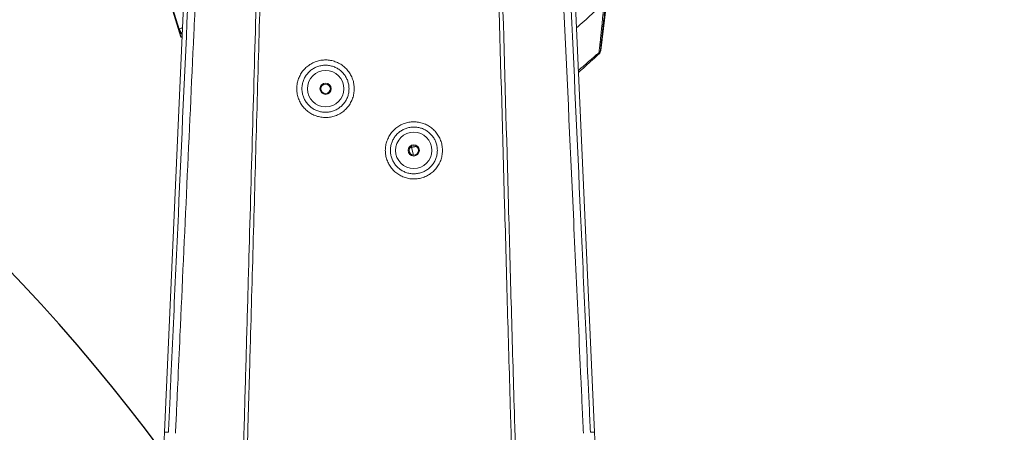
# Model space of a CAD drawing. Header units: millimetres. Extents: x 0 to 16820, y 0 to 11880.
# Tile 22 of 122: x 2530 to 3052, y 7729 to 7948. Entities that reach past the tile are written whole.
import ezdxf

# ---------------------------------------------------------------- set-up
doc = ezdxf.new("R2010")
doc.units = ezdxf.units.MM
doc.header["$LTSCALE"] = 20
doc.linetypes.add('PHANTOM', pattern=[12.7, 6.35, -1.27, 1.27, -1.27, 1.27, -1.27])
doc.styles.add('SLDTEXTSTYLE0', font='TXT', dxfattribs={"width": 0.605})
doc.dimstyles.new('SLDDIMSTYLE0', dxfattribs={"dimtxt": 140, "dimasz": 100, "dimexe": 0, "dimexo": 0.0625, "dimgap": 35, "dimtad": 1, "dimtoh": 1, "dimdec": 0, "dimrnd": 1e-09, "dimzin": 12, "dimdsep": 46, "dimtxsty": 'SLDTEXTSTYLE0', "dimsah": 1, "dimcen": 0.09, "dimadec": 0, "dimazin": 0, "dimtfac": 1, "dimtofl": 0, "dimtmove": 0, "dimatfit": 3, "dimfxl": 1, "dimfrac": 2, "dimtolj": 1, "dimtzin": 12, "dimarcsym": 0})

# ---------------------------------------------------------------- blocks, each defined once
blk = doc.blocks.new('*D5')
at = {"color": 7, "linetype": 'Continuous', "lineweight": 0}
for p, q in [((2720.78, 9015.29), (5150.78, 9015.29)), ((5120.78, 9015.29), (5120.78, 6644.47)), ((2871.03, 6644.47), (5150.78, 6644.47))]:
    blk.add_line(p, q, dxfattribs=at)
for points in [[(5120.78, 9015.29), (5105.78, 8915.29), (5135.78, 8915.29)], [(5120.78, 6644.47), (5135.78, 6744.47), (5105.78, 6744.47)]]:
    blk.add_solid(points, dxfattribs=at)
at = {"color": 7, "linetype": 'Continuous', "lineweight": 0, "insert": (4940.31, 7616), "char_height": 140, "attachment_point": 1, "rotation": 90, "style": 'SLDTEXTSTYLE0'}
blk.add_mtext('2371', dxfattribs=at)

msp = doc.modelspace()

# ---------------------------------------------------------------- linework, layer by layer
at = {"color": 7, "linetype": 'Continuous', "lineweight": 0}
for p, q in [((2563.59, 8108.34), (2615.61, 7938.81)), ((2620.88, 8043.91), (2606.89, 7729.47)), ((2834.67, 7729.47), (2820.68, 8043.91)), ((2614.68, 7942.64), (2607.11, 7967.72)), ((2842.4, 7967.02), (2838.07, 7931.78)), ((2614.76, 7942.21), (2615.61, 7939.4)), ((2616.23, 7939.43), (2615.61, 7939.4)), ((2615.61, 7939.4), (2616.22, 7939.18)), ((2615.61, 7938.76), (2616.2, 7938.57)), ((2606.89, 7729.47), (2593.99, 7439.47)), ((2844.94, 7498.77), (2834.67, 7729.47))]:
    msp.add_line(p, q, dxfattribs=at)
at = {"color": 8, "linetype": 'Continuous', "lineweight": 0}
for p, q in [((2614.67, 7943.03), (2607.11, 7967.72)), ((2614.67, 7943.03), (2614.79, 7943.08)), ((2614.68, 7942.64), (2614.67, 7943.03)), ((2837.11, 7929.92), (2837.01, 7930.53)), ((2837.97, 7932.38), (2838.07, 7931.78)), ((2737.83, 7880.26), (2736.96, 7880.26)), ((2737.83, 7880.99), (2737.83, 7880.26)), ((2740.37, 7880.85), (2737.83, 7880.26)), ((2738.74, 7876.28), (2737.83, 7880.26)), ((2606.89, 7729.47), (2609.01, 7729.38)), ((2609.01, 7729.38), (2609.01, 7729.38)), ((2834.67, 7729.47), (2832.56, 7729.38)), ((2832.56, 7729.38), (2832.56, 7729.38))]:
    msp.add_line(p, q, dxfattribs=at)
for centre in [(2692.28, 7911.47), (2738.97, 7878.77)]:
    msp.add_circle(centre, 9.65, dxfattribs=at)
at = {"color": 7, "linetype": 'Continuous', "lineweight": 0}
for centre, radius in [((2692.28, 7911.47), 3), ((2692.28, 7911.47), 2.5), ((2738.97, 7878.77), 3), ((2738.97, 7878.77), 2.5)]:
    msp.add_circle(centre, radius, dxfattribs=at)
at = {"color": 7, "linetype": 'Continuous', "lineweight": 30}
for centre, radius, start, end in [((2720.78, 7139.47), 1875.82, 300, 180), ((1820.78, 7139.47), 975.82, 25.3311, 79.6689)]:
    msp.add_arc(centre, radius, start, end, dxfattribs=at)
at = {"color": 7, "linetype": 'PHANTOM', "lineweight": 30}
msp.add_arc((2720.78, 7139.47), 1203.01, 352.93959, 127.06041, dxfattribs=at)
at = {"color": 8, "linetype": 'Continuous', "lineweight": 0}
for centre, radius, start, end in [((2620.39, 7944.79), 5.99, 197.1021, 226.6022), ((2620.53, 7944.87), 6.02, 197.3192, 225.1436), ((2835, 7932.75), 3, 312.1368, 352.9764)]:
    msp.add_arc(centre, radius, start, end, dxfattribs=at)
at = {"color": 7, "linetype": 'Continuous', "lineweight": 0}
msp.add_arc((2835.1, 7932.15), 3, 312.1644, 353, dxfattribs=at)
at = {"color": 8, "linetype": 'Continuous', "lineweight": 0}
for points, knots in [([(2609.01, 7729.38), (2609.23, 7734.2), (2609.67, 7743.83), (2610.53, 7763.11), (2612.06, 7796.85), (2615.11, 7864.34), (2617.73, 7922.19), (2619.47, 7960.76)], [0, 0, 0, 0, 0.0624862, 0.124979, 0.2499636, 0.4999306, 1, 1, 1, 1]), ([(2623.35, 7960.47), (2623.05, 7953.81), (2621.52, 7920.52), (2618.76, 7860.59), (2615.93, 7798.7), (2614.11, 7759.13), (2613.33, 7741.89), (2612.93, 7733.27), (2612.73, 7728.96)], [0, 0, 0, 0, 0.086289, 0.431445, 0.776602, 0.8883, 0.944153, 1, 1, 1, 1]), ([(2828.83, 7728.96), (2828.61, 7733.79), (2828.17, 7743.44), (2827.29, 7762.74), (2825.74, 7796.52), (2822.64, 7864.04), (2819.98, 7921.91), (2818.21, 7960.47)], [0, 0, 0, 0, 0.0625275, 0.1250614, 0.2501282, 0.5002594, 1, 1, 1, 1]), ([(2822.1, 7960.76), (2823.84, 7922.19), (2826.46, 7864.35), (2829.5, 7796.86), (2831.03, 7763.12), (2831.9, 7743.83), (2832.34, 7734.2), (2832.56, 7729.38)], [0, 0, 0, 0, 0.499999, 0.749998, 0.874998, 0.937502, 1, 1, 1, 1]), ([(2633.37, 7174.79), (2635.45, 7247.99), (2637.69, 7326.61), (2640.07, 7410.64), (2640.53, 7426.89), (2640.98, 7443.16), (2641.44, 7459.4), (2641.89, 7475.62), (2643.1, 7518.91), (2645.23, 7594.75), (2647.36, 7671.35), (2648.8, 7722.02), (2649.34, 7741.14), (2649.88, 7760.28), (2650.43, 7779.44), (2650.97, 7798.59), (2652.67, 7858.61), (2654.2, 7912.24), (2655.54, 7959.49)], [0, 0, 0, 0, 0.279286, 0.299958, 0.320629, 0.341286, 0.362053, 0.382827, 0.403601, 0.528274, 0.673647, 0.697961, 0.722279, 0.746625, 0.770992, 0.795362, 0.81971, 1, 1, 1, 1]), ([(2657.57, 7959.47), (2656.4, 7918.24), (2654.64, 7856.4), (2652.76, 7789.4), (2651.87, 7758.48), (2651.41, 7743.01), (2650.96, 7727.54), (2650.46, 7706.96), (2649.74, 7681.36), (2648.48, 7640.42), (2646.56, 7571.95), (2644.65, 7506.26), (2643.13, 7453.33), (2642.48, 7430.53), (2641.83, 7407.7), (2641.17, 7384.86), (2638.98, 7307.21), (2637, 7237.17), (2635.23, 7174.74)], [0, 0, 0, 0, 0.157306, 0.235958, 0.255635, 0.275319, 0.294987, 0.314644, 0.353944, 0.39325, 0.471857, 0.616605, 0.645622, 0.67465, 0.703698, 0.732755, 0.761797, 1, 1, 1, 1]), ([(2806.34, 7174.74), (2804.06, 7255.3), (2801.63, 7341.19), (2799.05, 7432.41), (2798.58, 7448.39), (2797.81, 7474.98), (2796.12, 7534.1), (2794.01, 7606.92), (2792.22, 7670.08), (2791.33, 7701.68), (2790.81, 7720.7), (2789.85, 7751.73), (2788.59, 7794.7), (2786.63, 7867.93), (2785.05, 7922.85), (2784, 7959.47)], [0, 0, 0, 0, 0.307385, 0.327724, 0.348071, 0.368412, 0.429666, 0.575081, 0.64779, 0.67206, 0.69633, 0.720581, 0.790436, 0.860291, 1, 1, 1, 1]), ([(2786.03, 7959.49), (2787.08, 7922.89), (2788.66, 7867.97), (2790.64, 7794.75), (2791.89, 7751.81), (2792.85, 7720.83), (2793.37, 7701.87), (2794.24, 7670.29), (2795.98, 7607.11), (2798.11, 7531.33), (2799.84, 7469.89), (2800.58, 7441.5), (2801, 7427.22), (2801.42, 7412.94), (2802.81, 7365.26), (2805.03, 7285.88), (2807.15, 7211.25), (2808.19, 7174.79)], [0, 0, 0, 0, 0.13969, 0.209535, 0.27938, 0.303553, 0.327745, 0.351937, 0.4247, 0.570233, 0.642627, 0.660772, 0.678929, 0.697099, 0.715263, 0.86088, 1, 1, 1, 1]), ([(2825.14, 7943.8), (2827.85, 7946.17), (2832.73, 7950.4), (2837.58, 7954.67), (2839.73, 7956.56)], [0, 0, 0, 0, 0.557527, 1, 1, 1, 1]), ([(2837.01, 7930.53), (2837.04, 7930.66), (2837.11, 7930.93), (2837.27, 7932.09), (2837.48, 7933.92), (2837.75, 7936.36), (2838.05, 7939.31), (2838.4, 7942.77), (2838.8, 7946.84), (2839.25, 7951.54), (2839.57, 7954.84), (2839.73, 7956.56)], [0, 0, 0, 0, 0.107987, 0.215876, 0.325959, 0.435968, 0.534994, 0.634065, 0.752412, 0.870906, 1, 1, 1, 1]), ([(2840.63, 7956.58), (2840.43, 7954.96), (2840.06, 7951.85), (2839.53, 7947.4), (2839.09, 7943.57), (2838.73, 7940.32), (2838.43, 7937.58), (2838.2, 7935.33), (2838.04, 7933.68), (2837.97, 7932.67), (2837.97, 7932.48), (2837.97, 7932.38)], [0, 0, 0, 0, 0.130815, 0.249632, 0.368271, 0.466587, 0.564848, 0.674064, 0.783373, 0.891627, 1, 1, 1, 1]), ([(2614.79, 7943.08), (2614.98, 7943.13), (2615.3, 7943.23), (2616.11, 7943.74), (2616.44, 7943.95)], [0, 0, 0, 0, 0.594572, 1, 1, 1, 1]), ([(2837.01, 7930.53), (2835.47, 7929.19), (2831.86, 7926.04), (2828.23, 7922.91), (2826.15, 7921.11)], [0, 0, 0, 0, 0.425135, 1, 1, 1, 1]), ([(2707.44, 7911.47), (2707.39, 7910.61), (2707.31, 7908.91), (2706.65, 7906.41), (2705.6, 7904.06), (2704.16, 7901.9), (2702.38, 7900.02), (2700.31, 7898.47), (2698.01, 7897.29), (2695.55, 7896.51), (2692.99, 7896.16), (2690.41, 7896.24), (2687.88, 7896.76), (2685.48, 7897.69), (2683.27, 7899.01), (2681.31, 7900.68), (2679.67, 7902.67), (2678.37, 7904.89), (2677.47, 7907.31), (2676.94, 7910.05), (2676.94, 7912.86), (2677.47, 7915.6), (2678.37, 7918.02), (2679.66, 7920.25), (2681.31, 7922.24), (2683.27, 7923.92), (2685.49, 7925.25), (2687.9, 7926.18), (2690.43, 7926.7), (2693.02, 7926.77), (2695.58, 7926.42), (2698.04, 7925.64), (2700.33, 7924.46), (2702.39, 7922.9), (2704.16, 7921.04), (2705.59, 7918.89), (2706.64, 7916.54), (2707.31, 7914.04), (2707.39, 7912.32), (2707.44, 7911.47)], [0, 0, 0, 0, 0.026724, 0.053448, 0.080348, 0.107249, 0.134176, 0.161103, 0.18801, 0.214916, 0.241772, 0.268628, 0.29544, 0.322251, 0.349045, 0.37584, 0.402645, 0.429451, 0.456278, 0.483106, 0.516629, 0.543474, 0.57032, 0.597182, 0.624044, 0.65093, 0.677816, 0.704717, 0.731619, 0.758508, 0.785397, 0.812241, 0.839085, 0.865877, 0.892669, 0.919433, 0.946198, 0.973099, 1, 1, 1, 1]), ([(2704.66, 7911.47), (2704.66, 7911.47), (2704.66, 7912.17), (2704.54, 7913.58), (2704.02, 7915.61), (2703.15, 7917.54), (2701.97, 7919.29), (2700.51, 7920.82), (2698.82, 7922.08), (2696.93, 7923.05), (2694.92, 7923.68), (2692.81, 7923.97), (2690.71, 7923.9), (2688.63, 7923.47), (2686.67, 7922.7), (2684.85, 7921.61), (2683.26, 7920.25), (2681.91, 7918.62), (2680.87, 7916.81), (2680.13, 7914.84), (2679.7, 7912.61), (2679.7, 7910.33), (2680.13, 7908.1), (2680.86, 7906.14), (2681.91, 7904.32), (2683.24, 7902.71), (2684.84, 7901.33), (2686.63, 7900.25), (2688.6, 7899.48), (2690.65, 7899.05), (2692.77, 7898.96), (2694.86, 7899.24), (2696.9, 7899.87), (2698.78, 7900.82), (2700.49, 7902.09), (2701.95, 7903.62), (2703.15, 7905.38), (2704.01, 7907.3), (2704.56, 7909.36), (2704.63, 7910.76), (2704.66, 7911.47)], [0, 0, 0, 0, 0.000235, 0.026707, 0.05395, 0.080414, 0.107647, 0.134146, 0.161414, 0.187959, 0.215275, 0.241833, 0.269163, 0.295679, 0.322966, 0.349404, 0.376608, 0.402968, 0.430087, 0.456396, 0.483461, 0.516772, 0.543068, 0.570117, 0.596429, 0.623496, 0.649854, 0.67697, 0.703403, 0.7306, 0.757127, 0.784423, 0.811026, 0.838406, 0.865033, 0.892441, 0.919034, 0.946407, 0.97282, 1, 1, 1, 1]), ([(2723.9, 7878.77), (2723.94, 7879.62), (2724.03, 7881.32), (2724.69, 7883.79), (2725.73, 7886.13), (2727.16, 7888.27), (2728.93, 7890.14), (2730.99, 7891.68), (2733.28, 7892.85), (2735.73, 7893.63), (2738.28, 7893.97), (2740.84, 7893.89), (2743.35, 7893.37), (2745.74, 7892.44), (2747.93, 7891.12), (2749.87, 7889.46), (2751.5, 7887.5), (2752.79, 7885.29), (2753.68, 7882.89), (2754.21, 7880.17), (2754.21, 7877.39), (2753.69, 7874.67), (2752.79, 7872.26), (2751.5, 7870.05), (2749.86, 7868.07), (2747.91, 7866.4), (2745.7, 7865.08), (2743.3, 7864.16), (2740.78, 7863.65), (2738.21, 7863.58), (2735.67, 7863.93), (2733.23, 7864.72), (2730.95, 7865.89), (2728.91, 7867.43), (2727.15, 7869.28), (2725.73, 7871.41), (2724.69, 7873.74), (2724.03, 7876.22), (2723.94, 7877.92), (2723.9, 7878.77)], [0, 0, 0, 0, 0.026742, 0.053485, 0.080388, 0.10729, 0.134243, 0.161195, 0.18814, 0.215086, 0.241977, 0.268868, 0.295692, 0.322516, 0.349294, 0.376071, 0.402835, 0.429599, 0.456381, 0.483163, 0.516644, 0.543484, 0.570325, 0.597214, 0.624102, 0.65103, 0.677958, 0.704896, 0.731834, 0.758737, 0.785641, 0.812478, 0.839315, 0.866084, 0.892854, 0.919589, 0.946325, 0.973163, 1, 1, 1, 1]), ([(2726.62, 7878.77), (2726.62, 7878.77), (2726.62, 7878.07), (2726.74, 7876.67), (2727.26, 7874.64), (2728.13, 7872.73), (2729.29, 7870.99), (2730.74, 7869.47), (2732.42, 7868.21), (2734.3, 7867.25), (2736.31, 7866.62), (2738.4, 7866.33), (2740.5, 7866.4), (2742.57, 7866.83), (2744.54, 7867.59), (2746.34, 7868.67), (2747.94, 7870.04), (2749.28, 7871.65), (2750.33, 7873.46), (2751.06, 7875.43), (2751.48, 7877.65), (2751.48, 7879.91), (2751.05, 7882.13), (2750.33, 7884.09), (2749.28, 7885.89), (2747.95, 7887.5), (2746.36, 7888.86), (2744.57, 7889.94), (2742.62, 7890.71), (2740.56, 7891.14), (2738.45, 7891.21), (2736.36, 7890.94), (2734.34, 7890.31), (2732.46, 7889.36), (2730.76, 7888.09), (2729.3, 7886.57), (2728.12, 7884.81), (2727.26, 7882.89), (2726.72, 7880.86), (2726.65, 7879.47), (2726.62, 7878.77)], [0, 0, 0, 0, 0.000163, 0.026951, 0.05374, 0.080523, 0.107307, 0.134143, 0.160979, 0.187892, 0.214805, 0.241771, 0.268737, 0.295696, 0.322655, 0.349549, 0.376442, 0.403239, 0.430036, 0.456745, 0.483454, 0.516756, 0.543404, 0.570052, 0.59672, 0.623388, 0.650126, 0.676863, 0.703707, 0.73055, 0.757503, 0.784457, 0.811481, 0.838505, 0.865526, 0.892548, 0.919499, 0.94645, 0.973225, 1, 1, 1, 1])]:
    msp.add_open_spline(points, degree=3, knots=knots, dxfattribs=at)
at = {"color": 7, "linetype": 'Continuous', "lineweight": 0}
for points, knots in [([(2614.68, 7942.64), (2614.91, 7942.04), (2615.32, 7940.98), (2615.98, 7940.38), (2616.26, 7940.12)], [0, 0, 0, 0, 0.5735581, 1, 1, 1, 1]), ([(2615.61, 7939.4), (2615.61, 7939.16), (2615.63, 7938.77), (2615.62, 7938.8), (2615.62, 7938.82)], [0, 0, 0, 0, 0.640681, 1, 1, 1, 1]), ([(2826.2, 7920.04), (2827.45, 7921.17), (2831.13, 7924.51), (2834.81, 7927.84), (2837.24, 7930.04)], [0, 0, 0, 0, 0.340584, 1, 1, 1, 1])]:
    msp.add_open_spline(points, degree=3, knots=knots, dxfattribs=at)

# ---------------------------------------------------------------- dimensions: what is measured, and where the dimension line sits
dim = msp.add_linear_dim(base=(5120.78, 6644.47), p1=(2720.78, 9015.29), p2=(2871.03, 6644.47), angle=90, dimstyle='SLDDIMSTYLE0', dxfattribs=at)
dim.commit()
dim.dimension.update_dxf_attribs({"geometry": '*D5', "text_midpoint": (5120.78, 7829.88), "dimtype": 160})

doc.saveas('drawing.dxf')
